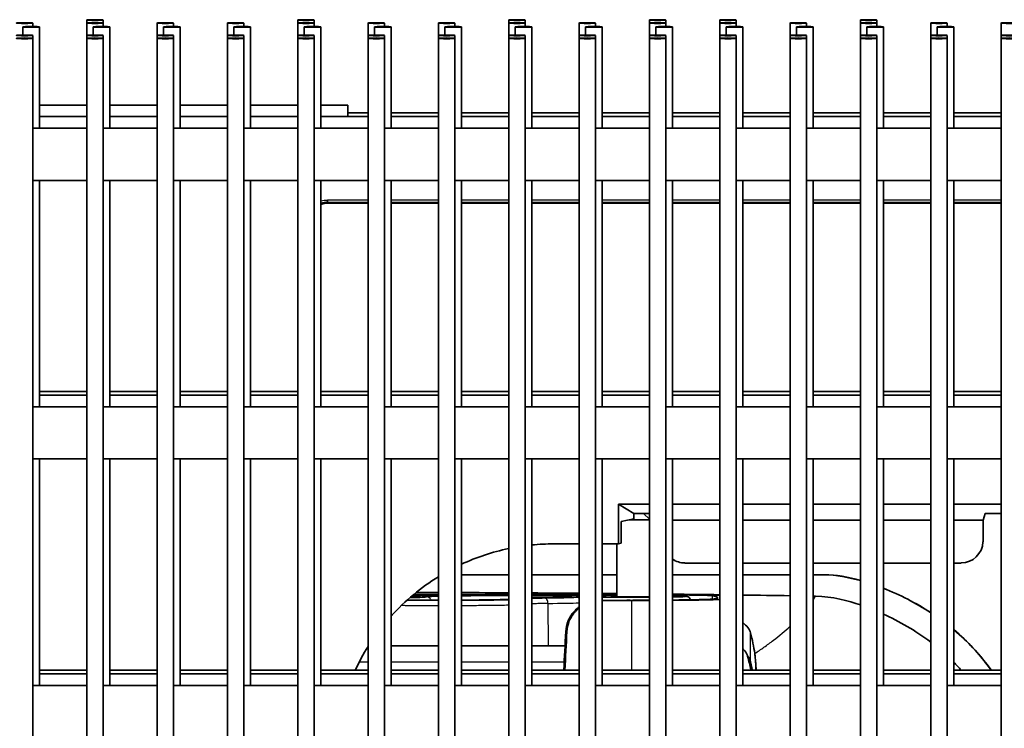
# Model space of a CAD drawing. Header units: millimetres. Extents: x 437 to 2596, y 423 to 1674.
# Tile 92 of 97: x 2418 to 2508, y 1545 to 1610. Entities that reach past the tile are written whole.
import ezdxf

# ---------------------------------------------------------------- set-up
doc = ezdxf.new("R2010")
doc.units = ezdxf.units.MM
doc.header["$LTSCALE"] = 5
doc.layers.add('0_CWD_4', color=7, linetype='Continuous', lineweight=25)
doc.layers.add('0_CWD_Line_035', color=7, linetype='Continuous', lineweight=35)

msp = doc.modelspace()

# ---------------------------------------------------------------- linework, layer by layer
at = {"layer": '0_CWD_4'}
for p, q in [((2450.087, 1593.181), (2446.401, 1593.181)), ((2446.401, 1593.181), (2446.401, 1592.989)), ((2456.487, 1593.181), (2452.187, 1593.181)), ((2462.887, 1593.181), (2458.587, 1593.181)), ((2469.287, 1593.181), (2464.987, 1593.181)), ((2475.687, 1593.181), (2471.387, 1593.181)), ((2482.087, 1593.181), (2477.787, 1593.181)), ((2488.487, 1593.181), (2484.187, 1593.181)), ((2494.887, 1593.181), (2490.587, 1593.181)), ((2501.287, 1593.181), (2496.987, 1593.181)), ((2507.687, 1593.181), (2503.387, 1593.181)), ((2446.401, 1592.989), (2450.087, 1592.989)), ((2446.401, 1592.989), (2446.498, 1592.892)), ((2452.187, 1592.989), (2456.487, 1592.989)), ((2458.587, 1592.989), (2462.887, 1592.989)), ((2464.987, 1592.989), (2469.287, 1592.989)), ((2471.387, 1592.989), (2475.687, 1592.989)), ((2477.787, 1592.989), (2482.087, 1592.989)), ((2484.187, 1592.989), (2488.487, 1592.989)), ((2490.587, 1592.989), (2494.887, 1592.989)), ((2496.987, 1592.989), (2501.287, 1592.989)), ((2503.387, 1592.989), (2507.687, 1592.989)), ((2491.609, 1559.055), (2491.609, 1559.046)), ((2466.455, 1556.435), (2466.474, 1552.565)), ((2474.067, 1556.698), (2474.072, 1550.374)), ((2481.406, 1557.147), (2481.403, 1556.831)), ((2468.179, 1553.849), (2468.086, 1553.873)), ((2484.891, 1551.118), (2484.891, 1553.76)), ((2450.087, 1551.078), (2449.268, 1551.078)), ((2456.487, 1551.078), (2452.187, 1551.078)), ((2462.887, 1551.078), (2458.587, 1551.078)), ((2467.938, 1551.078), (2464.987, 1551.078)), ((2485.364, 1550.374), (2485.364, 1550.988))]:
    msp.add_line(p, q, dxfattribs=at)
for centre, major_axis, ratio, start_param, end_param in [((2456.845, 1556.848), (7.507, 0.001), 0.016916, 4.270184, 4.664707), ((2448.235, 1557.032), (7.141, 0.003), 0.016689, 5.626127, 6.292046), ((2461.986, 1557.047), (-7.504, -0.002), 0.016225, 5.534916, 5.590794), ((2461.986, 1557.047), (-7.504, -0.002), 0.016225, 4.592076, 5.18253), ((2456.845, 1556.848), (7.507, 0.001), 0.016916, 4.946584, 5.647775), ((2461.986, 1557.047), (-7.504, -0.002), 0.016225, 3.795679, 4.301007), ((2468.546, 1556.872), (-5.143, -0.001), 0.016559, 5.304669, 5.476488), ((2461.985, 1557.038), (7.509, 0.002), 0.016978, 5.304457, 5.933066), ((2461.985, 1556.547), (-8.009, -0.002), 0.016978, 2.162891, 2.718342), ((2469.038, 1556.496), (-0.024, 0.499), 0.939264, 5.674022, 6.232015), ((2369.889, 1547.401), (115.509, 0), 0.343499, 0.074989, 0.093807)]:
    msp.add_ellipse(centre, major_axis=major_axis, ratio=ratio, start_param=start_param, end_param=end_param, dxfattribs=at)
for points in [[(2445.787, 1593.091), (2445.979, 1593.146), (2446.183, 1593.175), (2446.401, 1593.181)], [(2446.401, 1592.989), (2446.193, 1592.989), (2445.986, 1592.955), (2445.788, 1592.891)], [(2466.432, 1556.625), (2466.432, 1556.625), (2466.432, 1556.625), (2466.432, 1556.625)], [(2484.616, 1551.668), (2484.75, 1551.488), (2484.843, 1551.304), (2484.891, 1551.118)], [(2484.891, 1551.118), (2484.889, 1551.075), (2484.894, 1551.03), (2484.906, 1550.985)]]:
    msp.add_open_spline(points, degree=3, dxfattribs=at)
for points, knots in [([(2456.487, 1556.736), (2456.373, 1556.736), (2456.259, 1556.736), (2456.145, 1556.736), (2455.717, 1556.737), (2455.293, 1556.738), (2454.882, 1556.74), (2454.471, 1556.742), (2454.072, 1556.745), (2453.693, 1556.749), (2453.679, 1556.749), (2453.665, 1556.749), (2453.65, 1556.749)], [0.4159454, 0.4159454, 0.4159454, 0.4159454, 0.4285714, 0.4285714, 0.4285714, 0.4761905, 0.4761905, 0.4761905, 0.5238095, 0.5238095, 0.5238095, 0.5256005, 0.5256005, 0.5256005, 0.5256005]), ([(2454.041, 1557.091), (2454.045, 1557.091), (2454.153, 1557.088), (2454.343, 1557.081), (2454.564, 1557.07), (2454.78, 1557.055), (2454.89, 1557.037), (2454.766, 1557.014), (2454.456, 1556.996), (2454.128, 1556.983), (2453.966, 1556.978), (2453.908, 1556.977)], [0.3425533, 0.3425533, 0.3425533, 0.3425533, 0.34375, 0.375, 0.40625, 0.4375, 0.5, 0.5625, 0.625, 0.65625, 0.672546, 0.672546, 0.672546, 0.672546]), ([(2456.21, 1557.124), (2456.14, 1557.122), (2456.062, 1557.121), (2455.977, 1557.12), (2455.891, 1557.118), (2455.798, 1557.117), (2455.701, 1557.117), (2455.652, 1557.116), (2455.602, 1557.116), (2455.551, 1557.115), (2455.5, 1557.115), (2455.448, 1557.115), (2455.395, 1557.115), (2455.343, 1557.114), (2455.289, 1557.114), (2455.235, 1557.114), (2455.181, 1557.114), (2455.127, 1557.114), (2455.073, 1557.114), (2455.019, 1557.114), (2454.965, 1557.114), (2454.912, 1557.114), (2454.858, 1557.114), (2454.804, 1557.114), (2454.751, 1557.114), (2454.646, 1557.115), (2454.542, 1557.115), (2454.444, 1557.116), (2454.345, 1557.117), (2454.252, 1557.118), (2454.165, 1557.119), (2454.134, 1557.119), (2454.104, 1557.12), (2454.075, 1557.12)], [0, 0, 0, 0, 0.125, 0.125, 0.125, 0.25, 0.25, 0.25, 0.3125, 0.3125, 0.3125, 0.375, 0.375, 0.375, 0.4375, 0.4375, 0.4375, 0.5, 0.5, 0.5, 0.5625, 0.5625, 0.5625, 0.625, 0.625, 0.625, 0.75, 0.75, 0.75, 0.875, 0.875, 0.875, 0.9196294, 0.9196294, 0.9196294, 0.9196294]), ([(2455.376, 1557.037), (2455.375, 1557.039), (2455.377, 1557.041), (2455.381, 1557.043), (2455.394, 1557.049), (2455.431, 1557.054), (2455.492, 1557.06), (2455.517, 1557.062), (2455.547, 1557.064), (2455.58, 1557.067), (2455.65, 1557.072), (2455.738, 1557.076), (2455.843, 1557.081), (2455.849, 1557.081), (2455.855, 1557.081), (2455.861, 1557.082), (2455.943, 1557.085), (2456.035, 1557.089), (2456.136, 1557.092), (2456.16, 1557.093), (2456.185, 1557.094), (2456.211, 1557.094), (2456.291, 1557.097), (2456.376, 1557.099), (2456.467, 1557.102), (2456.473, 1557.102), (2456.48, 1557.102), (2456.487, 1557.102)], [0, 0, 0, 0, 0.0119048, 0.0119048, 0.0119048, 0.047619, 0.047619, 0.047619, 0.0624792, 0.0624792, 0.0624792, 0.093538, 0.093538, 0.093538, 0.0952381, 0.0952381, 0.0952381, 0.1190476, 0.1190476, 0.1190476, 0.1247808, 0.1247808, 0.1247808, 0.1428571, 0.1428571, 0.1428571, 0.1442006, 0.1442006, 0.1442006, 0.1442006]), ([(2455.818, 1556.771), (2455.794, 1556.815), (2455.723, 1556.913), (2455.561, 1557.016), (2455.435, 1557.037), (2455.377, 1557.037)], [0.3143065, 0.3143065, 0.3143065, 0.3143065, 0.4999742, 0.7499871, 0.9984686, 0.9984686, 0.9984686, 0.9984686]), ([(2458.587, 1557.138), (2458.671, 1557.139), (2458.756, 1557.139), (2458.842, 1557.14), (2458.994, 1557.142), (2459.149, 1557.143), (2459.307, 1557.144), (2459.347, 1557.145), (2459.388, 1557.145), (2459.43, 1557.145), (2459.63, 1557.147), (2459.834, 1557.148), (2460.042, 1557.149), (2460.062, 1557.149), (2460.083, 1557.15), (2460.104, 1557.15), (2460.291, 1557.151), (2460.481, 1557.152), (2460.672, 1557.152), (2460.76, 1557.153), (2460.847, 1557.153), (2460.935, 1557.153), (2461.217, 1557.154), (2461.501, 1557.155), (2461.786, 1557.155), (2461.845, 1557.155), (2461.904, 1557.155), (2461.963, 1557.155), (2462.18, 1557.155), (2462.396, 1557.155), (2462.612, 1557.154), (2462.619, 1557.154), (2462.627, 1557.154), (2462.634, 1557.154), (2462.719, 1557.154), (2462.803, 1557.154), (2462.887, 1557.154)], [0.2512154, 0.2512154, 0.2512154, 0.2512154, 0.2619048, 0.2619048, 0.2619048, 0.2808168, 0.2808168, 0.2808168, 0.2857143, 0.2857143, 0.2857143, 0.3095238, 0.3095238, 0.3095238, 0.3118867, 0.3118867, 0.3118867, 0.3333333, 0.3333333, 0.3333333, 0.3431192, 0.3431192, 0.3431192, 0.3744404, 0.3744404, 0.3744404, 0.3809524, 0.3809524, 0.3809524, 0.4047619, 0.4047619, 0.4047619, 0.4055785, 0.4055785, 0.4055785, 0.4149054, 0.4149054, 0.4149054, 0.4149054]), ([(2462.887, 1556.806), (2462.814, 1556.803), (2462.735, 1556.8), (2462.649, 1556.797), (2462.443, 1556.791), (2462.2, 1556.784), (2461.923, 1556.779), (2461.646, 1556.773), (2461.334, 1556.767), (2460.996, 1556.762), (2460.658, 1556.757), (2460.292, 1556.753), (2459.908, 1556.75), (2459.524, 1556.746), (2459.121, 1556.743), (2458.706, 1556.741), (2458.666, 1556.741), (2458.627, 1556.74), (2458.587, 1556.74)], [0.1231314, 0.1231314, 0.1231314, 0.1231314, 0.1428571, 0.1428571, 0.1428571, 0.1904762, 0.1904762, 0.1904762, 0.2380952, 0.2380952, 0.2380952, 0.2857143, 0.2857143, 0.2857143, 0.3333333, 0.3333333, 0.3333333, 0.3378766, 0.3378766, 0.3378766, 0.3378766]), ([(2464.987, 1557.143), (2465.015, 1557.143), (2465.043, 1557.143), (2465.07, 1557.142), (2465.074, 1557.142), (2465.078, 1557.142), (2465.083, 1557.142), (2465.273, 1557.141), (2465.459, 1557.139), (2465.638, 1557.137), (2465.693, 1557.136), (2465.747, 1557.135), (2465.8, 1557.135), (2465.835, 1557.134), (2465.869, 1557.134), (2465.903, 1557.134), (2466.033, 1557.132), (2466.16, 1557.13), (2466.282, 1557.128), (2466.343, 1557.128), (2466.402, 1557.127), (2466.461, 1557.126), (2466.521, 1557.125), (2466.58, 1557.124), (2466.638, 1557.123), (2466.783, 1557.12), (2466.921, 1557.118), (2467.051, 1557.115), (2467.197, 1557.112), (2467.333, 1557.109), (2467.46, 1557.106), (2467.492, 1557.105), (2467.524, 1557.104), (2467.556, 1557.103), (2467.709, 1557.099), (2467.846, 1557.095), (2467.967, 1557.09), (2468.004, 1557.089), (2468.04, 1557.088), (2468.074, 1557.086), (2468.151, 1557.083), (2468.22, 1557.08), (2468.281, 1557.077), (2468.286, 1557.076), (2468.291, 1557.076), (2468.296, 1557.076), (2468.361, 1557.072), (2468.415, 1557.069), (2468.459, 1557.065), (2468.469, 1557.064), (2468.479, 1557.063), (2468.488, 1557.062), (2468.54, 1557.058), (2468.573, 1557.053), (2468.588, 1557.048), (2468.593, 1557.046), (2468.596, 1557.044), (2468.597, 1557.043), (2468.599, 1557.039), (2468.593, 1557.036), (2468.578, 1557.033), (2468.576, 1557.032), (2468.574, 1557.032), (2468.571, 1557.031), (2468.561, 1557.029), (2468.549, 1557.027), (2468.534, 1557.026), (2468.519, 1557.024), (2468.502, 1557.022), (2468.482, 1557.02), (2468.475, 1557.019), (2468.467, 1557.019), (2468.459, 1557.018), (2468.423, 1557.015), (2468.38, 1557.012), (2468.329, 1557.009), (2468.299, 1557.007), (2468.267, 1557.005), (2468.232, 1557.004), (2468.196, 1557.002), (2468.157, 1557), (2468.116, 1556.998), (2468.051, 1556.995), (2467.979, 1556.992), (2467.901, 1556.99), (2467.784, 1556.986), (2467.653, 1556.982), (2467.508, 1556.978), (2467.496, 1556.977), (2467.485, 1556.977), (2467.473, 1556.977), (2467.314, 1556.973), (2467.139, 1556.969), (2466.951, 1556.965), (2466.864, 1556.963), (2466.774, 1556.961), (2466.682, 1556.96), (2466.375, 1556.954), (2466.041, 1556.949), (2465.675, 1556.945)], [0.4960371, 0.4960371, 0.4960371, 0.4960371, 0.4994863, 0.4994863, 0.4994863, 0.5, 0.5, 0.5, 0.5238095, 0.5238095, 0.5238095, 0.5310244, 0.5310244, 0.5310244, 0.5357143, 0.5357143, 0.5357143, 0.5535714, 0.5535714, 0.5535714, 0.5623685, 0.5623685, 0.5623685, 0.5714286, 0.5714286, 0.5714286, 0.5939439, 0.5939439, 0.5939439, 0.6190476, 0.6190476, 0.6190476, 0.6254985, 0.6254985, 0.6254985, 0.6569311, 0.6569311, 0.6569311, 0.6666667, 0.6666667, 0.6666667, 0.6885651, 0.6885651, 0.6885651, 0.6904762, 0.6904762, 0.6904762, 0.7142857, 0.7142857, 0.7142857, 0.7199026, 0.7199026, 0.7199026, 0.751241, 0.751241, 0.751241, 0.7619048, 0.7619048, 0.7619048, 0.782582, 0.782582, 0.782582, 0.7857143, 0.7857143, 0.7857143, 0.797619, 0.797619, 0.797619, 0.8095238, 0.8095238, 0.8095238, 0.8136854, 0.8136854, 0.8136854, 0.8333333, 0.8333333, 0.8333333, 0.8450624, 0.8450624, 0.8450624, 0.8571429, 0.8571429, 0.8571429, 0.8761316, 0.8761316, 0.8761316, 0.9047619, 0.9047619, 0.9047619, 0.9069957, 0.9069957, 0.9069957, 0.9380207, 0.9380207, 0.9380207, 0.952381, 0.952381, 0.952381, 1, 1, 1, 1]), ([(2464.987, 1556.913), (2464.987, 1556.913), (2464.988, 1556.913), (2464.988, 1556.913), (2465.092, 1556.915), (2465.207, 1556.918), (2465.33, 1556.921), (2465.576, 1556.926), (2465.858, 1556.93), (2466.176, 1556.934)], [0.624453, 0.624453, 0.624453, 0.624453, 0.625, 0.625, 0.625, 0.75, 0.75, 0.75, 1, 1, 1, 1]), ([(2466.455, 1556.436), (2466.174, 1556.432), (2465.926, 1556.428), (2465.709, 1556.423), (2465.6, 1556.42), (2465.499, 1556.418), (2465.407, 1556.415), (2465.316, 1556.412), (2465.234, 1556.409), (2465.162, 1556.406), (2465.094, 1556.403), (2465.036, 1556.4), (2464.987, 1556.397)], [0.0000008, 0.0000008, 0.0000008, 0.0000008, 0.25, 0.25, 0.25, 0.375, 0.375, 0.375, 0.5, 0.5, 0.5, 0.6177929, 0.6177929, 0.6177929, 0.6177929]), ([(2466.455, 1556.436), (2466.454, 1556.495), (2466.447, 1556.557), (2466.433, 1556.618), (2466.419, 1556.678), (2466.398, 1556.736), (2466.371, 1556.785), (2466.344, 1556.833), (2466.311, 1556.87), (2466.277, 1556.895), (2466.243, 1556.92), (2466.208, 1556.931), (2466.176, 1556.932)], [0, 0, 0, 0, 0.2500009, 0.2500009, 0.2500009, 0.5000042, 0.5000042, 0.5000042, 0.7500076, 0.7500076, 0.7500076, 1, 1, 1, 1]), ([(2469.287, 1557.113), (2469.176, 1557.113), (2469.064, 1557.113), (2468.953, 1557.113), (2468.822, 1557.113), (2468.693, 1557.114), (2468.569, 1557.115), (2468.446, 1557.116), (2468.329, 1557.117), (2468.224, 1557.118), (2468.119, 1557.12), (2468.026, 1557.121), (2467.942, 1557.123)], [0.451411, 0.451411, 0.451411, 0.451411, 0.5714286, 0.5714286, 0.5714286, 0.7142857, 0.7142857, 0.7142857, 0.8571429, 0.8571429, 0.8571429, 1, 1, 1, 1]), ([(2469.038, 1556.999), (2469.086, 1557.001), (2469.148, 1557.003), (2469.225, 1557.005), (2469.245, 1557.005), (2469.265, 1557.006), (2469.287, 1557.006)], [0.0000005, 0.0000005, 0.0000005, 0.0000005, 0.1428571, 0.1428571, 0.1428571, 0.1791962, 0.1791962, 0.1791962, 0.1791962]), ([(2472.737, 1557.156), (2472.439, 1557.154), (2472.15, 1557.152), (2471.875, 1557.149), (2471.706, 1557.147), (2471.543, 1557.146), (2471.387, 1557.143)], [0.86777069, 0.86777069, 0.86777069, 0.86777069, 0.90909091, 0.90909091, 0.90909091, 0.9345084, 0.9345084, 0.9345084, 0.9345084]), ([(2471.387, 1557.011), (2471.648, 1557.007), (2471.924, 1557.004), (2472.216, 1557.002), (2472.524, 1557), (2472.85, 1556.998), (2473.185, 1556.997), (2473.52, 1556.995), (2473.863, 1556.995), (2474.205, 1556.995), (2474.547, 1556.995), (2474.888, 1556.995), (2475.223, 1556.997), (2475.379, 1556.997), (2475.534, 1556.998), (2475.687, 1556.999)], [0.0021677, 0.0021677, 0.0021677, 0.0021677, 0.0454545, 0.0454545, 0.0454545, 0.0909091, 0.0909091, 0.0909091, 0.1363636, 0.1363636, 0.1363636, 0.1818182, 0.1818182, 0.1818182, 0.202978, 0.202978, 0.202978, 0.202978]), ([(2474.7, 1557.042), (2474.436, 1557.041), (2474.099, 1557.041), (2473.704, 1557.042), (2473.513, 1557.043), (2473.33, 1557.044), (2473.153, 1557.046), (2472.987, 1557.048), (2472.835, 1557.05), (2472.696, 1557.052), (2472.528, 1557.056), (2472.362, 1557.061), (2472.253, 1557.067), (2472.206, 1557.071), (2472.184, 1557.076), (2472.206, 1557.082), (2472.294, 1557.087), (2472.4, 1557.092), (2472.528, 1557.096), (2472.649, 1557.099), (2472.737, 1557.1)], [0, 0, 0, 0, 0.125, 0.15625, 0.1875, 0.21875, 0.25, 0.28125, 0.3125, 0.34375, 0.375, 0.4375, 0.5, 0.53125, 0.5625, 0.625, 0.6875, 0.71875, 0.75, 0.8104901, 0.8104901, 0.8104901, 0.8104901]), ([(2475.687, 1557.053), (2475.673, 1557.053), (2475.53, 1557.05), (2475.215, 1557.047), (2474.88, 1557.043), (2474.7, 1557.042)], [0.8245105, 0.8245105, 0.8245105, 0.8245105, 0.8333333, 0.9166667, 1, 1, 1, 1]), ([(2477.787, 1557.024), (2477.805, 1557.024), (2477.823, 1557.024), (2477.841, 1557.025), (2478.065, 1557.029), (2478.26, 1557.034), (2478.423, 1557.04), (2478.586, 1557.045), (2478.716, 1557.05), (2478.811, 1557.056), (2478.905, 1557.062), (2478.963, 1557.068), (2478.984, 1557.074), (2479.006, 1557.08), (2478.989, 1557.086), (2478.937, 1557.092), (2478.884, 1557.098), (2478.795, 1557.104), (2478.672, 1557.109), (2478.549, 1557.115), (2478.392, 1557.12), (2478.206, 1557.125), (2478.079, 1557.128), (2477.939, 1557.131), (2477.787, 1557.134)], [0.31456, 0.31456, 0.31456, 0.31456, 0.3181818, 0.3181818, 0.3181818, 0.3636364, 0.3636364, 0.3636364, 0.4090909, 0.4090909, 0.4090909, 0.4545455, 0.4545455, 0.4545455, 0.5, 0.5, 0.5, 0.5454545, 0.5454545, 0.5454545, 0.5909091, 0.5909091, 0.5909091, 0.6216557, 0.6216557, 0.6216557, 0.6216557]), ([(2490.587, 1556.751), (2490.663, 1556.862), (2490.735, 1556.972), (2490.804, 1557.083), (2490.809, 1557.091), (2490.814, 1557.099), (2490.819, 1557.107)], [0.9348074, 0.9348074, 0.9348074, 0.9348074, 0.99561399, 0.99561399, 0.99561399, 0.99999844, 0.99999844, 0.99999844, 0.99999844]), ([(2456.487, 1556.223), (2456.463, 1556.223), (2455.933, 1556.223), (2454.904, 1556.225), (2453.811, 1556.232), (2453.229, 1556.236), (2453.102, 1556.237)], [0.4973671, 0.4973671, 0.4973671, 0.4973671, 0.5, 0.5555556, 0.6111111, 0.6267462, 0.6267462, 0.6267462, 0.6267462]), ([(2462.887, 1556.269), (2462.636, 1556.264), (2461.997, 1556.253), (2460.841, 1556.24), (2459.638, 1556.231), (2458.868, 1556.227), (2458.587, 1556.226)], [0.2361887, 0.2361887, 0.2361887, 0.2361887, 0.2777778, 0.3333333, 0.3888889, 0.4203361, 0.4203361, 0.4203361, 0.4203361]), ([(2485.277, 1551.876), (2485.565, 1552.065), (2485.845, 1552.255), (2486.117, 1552.446), (2486.415, 1552.656), (2486.702, 1552.868), (2486.979, 1553.082), (2487.523, 1553.501), (2488.026, 1553.927), (2488.487, 1554.358)], [0, 0, 0, 0, 0.1145632, 0.1145632, 0.1145632, 0.2404276, 0.2404276, 0.2404276, 0.4874404, 0.4874404, 0.4874404, 0.4874404])]:
    msp.add_open_spline(points, degree=3, knots=knots, dxfattribs=at)
at = {"layer": '0_CWD_Line_035'}
for p, q in [((2419.587, 1608.982), (2419.587, 1609.299)), ((2424.487, 1609.299), (2424.487, 1609.572)), ((2424.487, 1608.176), (2424.487, 1609.299)), ((2425.987, 1609.299), (2425.987, 1609.572)), ((2425.987, 1608.982), (2425.987, 1609.299)), ((2430.887, 1608.176), (2430.887, 1609.299)), ((2432.387, 1608.982), (2432.387, 1609.299)), ((2437.287, 1608.176), (2437.287, 1609.299)), ((2438.787, 1608.982), (2438.787, 1609.299)), ((2443.687, 1609.299), (2443.687, 1609.572)), ((2443.687, 1608.176), (2443.687, 1609.299)), ((2445.187, 1609.299), (2445.187, 1609.572)), ((2445.187, 1608.982), (2445.187, 1609.299)), ((2450.087, 1608.176), (2450.087, 1609.299)), ((2451.587, 1608.982), (2451.587, 1609.299)), ((2456.487, 1608.176), (2456.487, 1609.299)), ((2457.987, 1608.982), (2457.987, 1609.299)), ((2462.887, 1609.299), (2462.887, 1609.572)), ((2462.887, 1608.176), (2462.887, 1609.299)), ((2464.387, 1609.299), (2464.387, 1609.572)), ((2464.387, 1608.982), (2464.387, 1609.299)), ((2469.287, 1608.176), (2469.287, 1609.299)), ((2470.787, 1608.982), (2470.787, 1609.299)), ((2475.687, 1609.299), (2475.687, 1609.572)), ((2475.687, 1608.176), (2475.687, 1609.299)), ((2477.187, 1609.299), (2477.187, 1609.572)), ((2477.187, 1608.982), (2477.187, 1609.299)), ((2482.087, 1609.299), (2482.087, 1609.572)), ((2482.087, 1608.176), (2482.087, 1609.299)), ((2483.587, 1609.299), (2483.587, 1609.572)), ((2483.587, 1608.982), (2483.587, 1609.299)), ((2488.487, 1608.176), (2488.487, 1609.299)), ((2489.987, 1608.982), (2489.987, 1609.299)), ((2494.887, 1609.299), (2494.887, 1609.572)), ((2494.887, 1608.176), (2494.887, 1609.299)), ((2496.387, 1609.299), (2496.387, 1609.572)), ((2496.387, 1608.982), (2496.387, 1609.299)), ((2501.287, 1608.176), (2501.287, 1609.299)), ((2502.787, 1608.982), (2502.787, 1609.299)), ((2507.687, 1608.176), (2507.687, 1609.299)), ((2418.687, 1608.208), (2418.687, 1608.95)), ((2420.187, 1599.73), (2420.187, 1608.95)), ((2425.087, 1608.208), (2425.087, 1608.95)), ((2426.587, 1599.73), (2426.587, 1608.95)), ((2431.487, 1608.208), (2431.487, 1608.95)), ((2432.987, 1599.73), (2432.987, 1608.95)), ((2437.887, 1608.208), (2437.887, 1608.95)), ((2439.387, 1599.73), (2439.387, 1608.95)), ((2444.287, 1608.208), (2444.287, 1608.95)), ((2445.787, 1599.73), (2445.787, 1608.95)), ((2450.687, 1608.208), (2450.687, 1608.95)), ((2452.187, 1599.73), (2452.187, 1608.95)), ((2457.087, 1608.208), (2457.087, 1608.95)), ((2458.587, 1599.73), (2458.587, 1608.95)), ((2463.487, 1608.208), (2463.487, 1608.95)), ((2464.987, 1599.73), (2464.987, 1608.95)), ((2469.887, 1608.208), (2469.887, 1608.95)), ((2471.387, 1599.73), (2471.387, 1608.95)), ((2476.287, 1608.208), (2476.287, 1608.95)), ((2477.787, 1599.73), (2477.787, 1608.95)), ((2482.687, 1608.208), (2482.687, 1608.95)), ((2484.187, 1599.73), (2484.187, 1608.95)), ((2489.087, 1608.208), (2489.087, 1608.95)), ((2490.587, 1599.73), (2490.587, 1608.95)), ((2495.487, 1608.208), (2495.487, 1608.95)), ((2496.987, 1599.73), (2496.987, 1608.95)), ((2501.887, 1608.208), (2501.887, 1608.95)), ((2503.387, 1599.73), (2503.387, 1608.95)), ((2419.587, 1607.903), (2419.587, 1608.176)), ((2419.587, 1358.141), (2419.587, 1607.903)), ((2424.487, 1607.903), (2424.487, 1608.176)), ((2424.487, 1358.141), (2424.487, 1607.903)), ((2425.987, 1607.903), (2425.987, 1608.176)), ((2425.987, 1358.141), (2425.987, 1607.903)), ((2430.887, 1607.903), (2430.887, 1608.176)), ((2430.887, 1358.141), (2430.887, 1607.903)), ((2432.387, 1607.903), (2432.387, 1608.176)), ((2432.387, 1358.141), (2432.387, 1607.903)), ((2437.287, 1607.903), (2437.287, 1608.176)), ((2437.287, 1358.141), (2437.287, 1607.903)), ((2438.787, 1607.903), (2438.787, 1608.176)), ((2438.787, 1358.141), (2438.787, 1607.903)), ((2443.687, 1607.903), (2443.687, 1608.176)), ((2443.687, 1358.141), (2443.687, 1607.903)), ((2445.187, 1607.903), (2445.187, 1608.176)), ((2445.187, 1358.141), (2445.187, 1607.903)), ((2450.087, 1607.903), (2450.087, 1608.176)), ((2450.087, 1358.141), (2450.087, 1607.903)), ((2451.587, 1607.903), (2451.587, 1608.176)), ((2451.587, 1358.141), (2451.587, 1607.903)), ((2456.487, 1607.903), (2456.487, 1608.176)), ((2456.487, 1358.141), (2456.487, 1607.903)), ((2457.987, 1607.903), (2457.987, 1608.176)), ((2457.987, 1358.141), (2457.987, 1607.903)), ((2462.887, 1607.903), (2462.887, 1608.176)), ((2462.887, 1358.141), (2462.887, 1607.903)), ((2464.387, 1607.903), (2464.387, 1608.176)), ((2464.387, 1358.141), (2464.387, 1607.903)), ((2469.287, 1607.903), (2469.287, 1608.176)), ((2469.287, 1358.141), (2469.287, 1607.903)), ((2470.787, 1607.903), (2470.787, 1608.176)), ((2470.787, 1358.141), (2470.787, 1607.903)), ((2475.687, 1607.903), (2475.687, 1608.176)), ((2475.687, 1358.141), (2475.687, 1607.903)), ((2477.187, 1607.903), (2477.187, 1608.176)), ((2477.187, 1358.141), (2477.187, 1607.903)), ((2482.087, 1607.903), (2482.087, 1608.176)), ((2482.087, 1358.141), (2482.087, 1607.903)), ((2483.587, 1607.903), (2483.587, 1608.176)), ((2483.587, 1358.141), (2483.587, 1607.903)), ((2488.487, 1607.903), (2488.487, 1608.176)), ((2488.487, 1358.141), (2488.487, 1607.903)), ((2489.987, 1607.903), (2489.987, 1608.176)), ((2489.987, 1358.141), (2489.987, 1607.903)), ((2494.887, 1607.903), (2494.887, 1608.176)), ((2494.887, 1358.141), (2494.887, 1607.903)), ((2496.387, 1607.903), (2496.387, 1608.176)), ((2496.387, 1358.141), (2496.387, 1607.903)), ((2501.287, 1607.903), (2501.287, 1608.176)), ((2501.287, 1358.141), (2501.287, 1607.903)), ((2502.787, 1607.903), (2502.787, 1608.176)), ((2502.787, 1358.141), (2502.787, 1607.903)), ((2507.687, 1607.903), (2507.687, 1608.176)), ((2507.687, 1358.141), (2507.687, 1607.903)), ((2420.187, 1601.817), (2424.487, 1601.817)), ((2426.587, 1601.817), (2430.887, 1601.817)), ((2432.987, 1601.817), (2437.287, 1601.817)), ((2439.387, 1601.817), (2443.687, 1601.817)), ((2445.787, 1601.817), (2448.237, 1601.817)), ((2448.237, 1600.776), (2448.237, 1601.817)), ((2424.487, 1600.776), (2420.187, 1600.776)), ((2430.887, 1600.776), (2426.587, 1600.776)), ((2437.287, 1600.776), (2432.987, 1600.776)), ((2443.687, 1600.776), (2439.387, 1600.776)), ((2450.087, 1600.776), (2445.787, 1600.776)), ((2450.087, 1601.125), (2448.237, 1601.125)), ((2456.487, 1601.125), (2452.187, 1601.125)), ((2456.487, 1600.776), (2452.187, 1600.776)), ((2462.887, 1601.125), (2458.587, 1601.125)), ((2462.887, 1600.776), (2458.587, 1600.776)), ((2469.287, 1601.125), (2464.987, 1601.125)), ((2469.287, 1600.776), (2464.987, 1600.776)), ((2475.687, 1601.125), (2471.387, 1601.125)), ((2475.687, 1600.776), (2471.387, 1600.776)), ((2482.087, 1601.125), (2477.787, 1601.125)), ((2482.087, 1600.776), (2477.787, 1600.776)), ((2488.487, 1601.125), (2484.187, 1601.125)), ((2488.487, 1600.776), (2484.187, 1600.776)), ((2494.887, 1601.125), (2490.587, 1601.125)), ((2494.887, 1600.776), (2490.587, 1600.776)), ((2501.287, 1601.125), (2496.987, 1601.125)), ((2501.287, 1600.776), (2496.987, 1600.776)), ((2507.687, 1601.125), (2503.387, 1601.125)), ((2507.687, 1600.776), (2503.387, 1600.776)), ((2419.587, 1599.73), (2424.487, 1599.73)), ((2425.987, 1599.73), (2430.887, 1599.73)), ((2432.387, 1599.73), (2437.287, 1599.73)), ((2438.787, 1599.73), (2443.687, 1599.73)), ((2445.187, 1599.73), (2450.087, 1599.73)), ((2451.587, 1599.73), (2456.487, 1599.73)), ((2457.987, 1599.73), (2462.887, 1599.73)), ((2464.387, 1599.73), (2469.287, 1599.73)), ((2470.787, 1599.73), (2475.687, 1599.73)), ((2477.187, 1599.73), (2482.087, 1599.73)), ((2483.587, 1599.73), (2488.487, 1599.73)), ((2489.987, 1599.73), (2494.887, 1599.73)), ((2496.387, 1599.73), (2501.287, 1599.73)), ((2502.787, 1599.73), (2507.687, 1599.73)), ((2419.587, 1594.97), (2424.487, 1594.97)), ((2420.187, 1574.354), (2420.187, 1594.97)), ((2425.987, 1594.97), (2430.887, 1594.97)), ((2426.587, 1574.354), (2426.587, 1594.97)), ((2432.387, 1594.97), (2437.287, 1594.97)), ((2432.987, 1574.354), (2432.987, 1594.97)), ((2438.787, 1594.97), (2443.687, 1594.97)), ((2439.387, 1574.354), (2439.387, 1594.97)), ((2445.187, 1594.97), (2450.087, 1594.97)), ((2445.787, 1574.354), (2445.787, 1594.97)), ((2451.587, 1594.97), (2456.487, 1594.97)), ((2452.187, 1574.354), (2452.187, 1594.97)), ((2457.987, 1594.97), (2462.887, 1594.97)), ((2458.587, 1574.354), (2458.587, 1594.97)), ((2464.387, 1594.97), (2469.287, 1594.97)), ((2464.987, 1574.354), (2464.987, 1594.97)), ((2470.787, 1594.97), (2475.687, 1594.97)), ((2471.387, 1574.354), (2471.387, 1594.97)), ((2477.187, 1594.97), (2482.087, 1594.97)), ((2477.787, 1574.354), (2477.787, 1594.97)), ((2483.587, 1594.97), (2488.487, 1594.97)), ((2484.187, 1574.354), (2484.187, 1594.97)), ((2489.987, 1594.97), (2494.887, 1594.97)), ((2490.587, 1574.354), (2490.587, 1594.97)), ((2496.387, 1594.97), (2501.287, 1594.97)), ((2496.987, 1574.354), (2496.987, 1594.97)), ((2502.787, 1594.97), (2507.687, 1594.97)), ((2503.387, 1574.354), (2503.387, 1594.97)), ((2446.498, 1592.892), (2450.087, 1592.892)), ((2452.187, 1592.892), (2456.487, 1592.892)), ((2458.587, 1592.892), (2462.887, 1592.892)), ((2464.987, 1592.892), (2469.287, 1592.892)), ((2471.387, 1592.892), (2475.687, 1592.892)), ((2477.787, 1592.892), (2482.087, 1592.892)), ((2484.187, 1592.892), (2488.487, 1592.892)), ((2490.587, 1592.892), (2494.887, 1592.892)), ((2496.987, 1592.892), (2501.287, 1592.892)), ((2503.387, 1592.892), (2507.687, 1592.892)), ((2424.487, 1575.75), (2420.187, 1575.75)), ((2424.487, 1575.401), (2420.187, 1575.401)), ((2430.887, 1575.75), (2426.587, 1575.75)), ((2430.887, 1575.401), (2426.587, 1575.401)), ((2437.287, 1575.75), (2432.987, 1575.75)), ((2437.287, 1575.401), (2432.987, 1575.401)), ((2443.687, 1575.75), (2439.387, 1575.75)), ((2443.687, 1575.401), (2439.387, 1575.401)), ((2450.087, 1575.75), (2445.787, 1575.75)), ((2450.087, 1575.401), (2445.787, 1575.401)), ((2456.487, 1575.75), (2452.187, 1575.75)), ((2456.487, 1575.401), (2452.187, 1575.401)), ((2462.887, 1575.75), (2458.587, 1575.75)), ((2462.887, 1575.401), (2458.587, 1575.401)), ((2469.287, 1575.75), (2464.987, 1575.75)), ((2469.287, 1575.401), (2464.987, 1575.401)), ((2475.687, 1575.75), (2471.387, 1575.75)), ((2475.687, 1575.401), (2471.387, 1575.401)), ((2482.087, 1575.75), (2477.787, 1575.75)), ((2482.087, 1575.401), (2477.787, 1575.401)), ((2488.487, 1575.75), (2484.187, 1575.75)), ((2488.487, 1575.401), (2484.187, 1575.401)), ((2494.887, 1575.75), (2490.587, 1575.75)), ((2494.887, 1575.401), (2490.587, 1575.401)), ((2501.287, 1575.75), (2496.987, 1575.75)), ((2501.287, 1575.401), (2496.987, 1575.401)), ((2507.687, 1575.75), (2503.387, 1575.75)), ((2507.687, 1575.401), (2503.387, 1575.401)), ((2419.587, 1574.354), (2424.487, 1574.354)), ((2425.987, 1574.354), (2430.887, 1574.354)), ((2432.387, 1574.354), (2437.287, 1574.354)), ((2438.787, 1574.354), (2443.687, 1574.354)), ((2445.187, 1574.354), (2450.087, 1574.354)), ((2451.587, 1574.354), (2456.487, 1574.354)), ((2457.987, 1574.354), (2462.887, 1574.354)), ((2464.387, 1574.354), (2469.287, 1574.354)), ((2470.787, 1574.354), (2475.687, 1574.354)), ((2477.187, 1574.354), (2482.087, 1574.354)), ((2483.587, 1574.354), (2488.487, 1574.354)), ((2489.987, 1574.354), (2494.887, 1574.354)), ((2496.387, 1574.354), (2501.287, 1574.354)), ((2502.787, 1574.354), (2507.687, 1574.354)), ((2419.587, 1569.594), (2424.487, 1569.594)), ((2420.187, 1548.978), (2420.187, 1569.594)), ((2425.987, 1569.594), (2430.887, 1569.594)), ((2426.587, 1548.978), (2426.587, 1569.594)), ((2432.387, 1569.594), (2437.287, 1569.594)), ((2432.987, 1548.978), (2432.987, 1569.594)), ((2438.787, 1569.594), (2443.687, 1569.594)), ((2439.387, 1548.978), (2439.387, 1569.594)), ((2445.187, 1569.594), (2450.087, 1569.594)), ((2445.787, 1548.978), (2445.787, 1569.594)), ((2451.587, 1569.594), (2456.487, 1569.594)), ((2452.187, 1548.978), (2452.187, 1569.594)), ((2457.987, 1569.594), (2462.887, 1569.594)), ((2458.587, 1548.978), (2458.587, 1569.594)), ((2464.387, 1569.594), (2469.287, 1569.594)), ((2464.987, 1548.978), (2464.987, 1569.594)), ((2470.787, 1569.594), (2475.687, 1569.594)), ((2471.387, 1548.978), (2471.387, 1569.594)), ((2477.187, 1569.594), (2482.087, 1569.594)), ((2477.787, 1548.978), (2477.787, 1569.594)), ((2483.587, 1569.594), (2488.487, 1569.594)), ((2484.187, 1548.978), (2484.187, 1569.594)), ((2489.987, 1569.594), (2494.887, 1569.594)), ((2490.587, 1548.978), (2490.587, 1569.594)), ((2496.387, 1569.594), (2501.287, 1569.594)), ((2496.987, 1548.978), (2496.987, 1569.594)), ((2502.787, 1569.594), (2507.687, 1569.594)), ((2503.387, 1548.978), (2503.387, 1569.594)), ((2472.866, 1561.863), (2472.866, 1565.481)), ((2472.866, 1565.481), (2475.687, 1565.481)), ((2474.266, 1564.643), (2472.866, 1565.481)), ((2477.787, 1565.481), (2482.087, 1565.481)), ((2484.187, 1565.481), (2488.487, 1565.481)), ((2490.587, 1565.481), (2494.887, 1565.481)), ((2496.987, 1565.481), (2501.287, 1565.481)), ((2503.387, 1565.481), (2507.687, 1565.481)), ((2474.266, 1564.643), (2474.266, 1564.142)), ((2474.266, 1564.643), (2475.687, 1564.643)), ((2475.159, 1564.643), (2475.687, 1564.115)), ((2506.049, 1564.009), (2506.26, 1564.643)), ((2506.26, 1564.643), (2507.687, 1564.643)), ((2473.129, 1563.915), (2474.266, 1564.142)), ((2473.129, 1561.915), (2473.129, 1563.915)), ((2475.687, 1564.065), (2473.881, 1564.065)), ((2477.787, 1564.009), (2482.087, 1564.009)), ((2484.187, 1564.009), (2488.487, 1564.009)), ((2490.587, 1564.009), (2494.887, 1564.009)), ((2496.987, 1564.009), (2501.287, 1564.009)), ((2503.387, 1564.009), (2506.049, 1564.009)), ((2506.049, 1562.057), (2506.049, 1564.009)), ((2466.987, 1561.863), (2469.287, 1561.863)), ((2471.387, 1561.863), (2472.866, 1561.863)), ((2472.737, 1561.863), (2472.737, 1557.053)), ((2473.129, 1561.915), (2472.866, 1561.863)), ((2478.923, 1560.116), (2482.087, 1560.116)), ((2484.187, 1560.116), (2488.487, 1560.116)), ((2490.587, 1560.116), (2494.887, 1560.116)), ((2496.987, 1560.116), (2501.287, 1560.116)), ((2503.387, 1560.116), (2504.051, 1560.116)), ((2456.487, 1552.565), (2452.187, 1552.565)), ((2462.887, 1552.565), (2458.587, 1552.565)), ((2468.016, 1552.565), (2464.987, 1552.565)), ((2424.487, 1550.374), (2420.187, 1550.374)), ((2430.887, 1550.374), (2426.587, 1550.374)), ((2437.287, 1550.374), (2432.987, 1550.374)), ((2443.687, 1550.374), (2439.387, 1550.374)), ((2450.087, 1550.374), (2445.787, 1550.374)), ((2456.487, 1550.374), (2452.187, 1550.374)), ((2462.887, 1550.374), (2458.587, 1550.374)), ((2469.287, 1550.374), (2464.987, 1550.374)), ((2475.687, 1550.374), (2471.387, 1550.374)), ((2482.087, 1550.374), (2477.787, 1550.374)), ((2488.487, 1550.374), (2484.187, 1550.374)), ((2494.887, 1550.374), (2490.587, 1550.374)), ((2501.287, 1550.374), (2496.987, 1550.374)), ((2507.687, 1550.374), (2503.387, 1550.374)), ((2424.487, 1550.025), (2420.187, 1550.025)), ((2430.887, 1550.025), (2426.587, 1550.025)), ((2437.287, 1550.025), (2432.987, 1550.025)), ((2443.687, 1550.025), (2439.387, 1550.025)), ((2450.087, 1550.025), (2445.787, 1550.025)), ((2456.487, 1550.025), (2452.187, 1550.025)), ((2462.887, 1550.025), (2458.587, 1550.025)), ((2469.287, 1550.025), (2464.987, 1550.025)), ((2475.687, 1550.025), (2471.387, 1550.025)), ((2482.087, 1550.025), (2477.787, 1550.025)), ((2488.487, 1550.025), (2484.187, 1550.025)), ((2494.887, 1550.025), (2490.587, 1550.025)), ((2501.287, 1550.025), (2496.987, 1550.025)), ((2507.687, 1550.025), (2503.387, 1550.025)), ((2419.587, 1548.978), (2424.487, 1548.978)), ((2425.987, 1548.978), (2430.887, 1548.978)), ((2432.387, 1548.978), (2437.287, 1548.978)), ((2438.787, 1548.978), (2443.687, 1548.978)), ((2445.187, 1548.978), (2450.087, 1548.978)), ((2451.587, 1548.978), (2456.487, 1548.978)), ((2457.987, 1548.978), (2462.887, 1548.978)), ((2464.387, 1548.978), (2469.287, 1548.978)), ((2470.787, 1548.978), (2475.687, 1548.978)), ((2477.187, 1548.978), (2482.087, 1548.978)), ((2483.587, 1548.978), (2488.487, 1548.978)), ((2489.987, 1548.978), (2494.887, 1548.978)), ((2496.387, 1548.978), (2501.287, 1548.978)), ((2502.787, 1548.978), (2507.687, 1548.978))]:
    msp.add_line(p, q, dxfattribs=at)
for centre, radius, start, end in [((2466.987, 1541.915), 19.947, 89.99953, 95.75367), ((2504.05, 1562.115), 1.99, 270.00242, 358.33824), ((2466.987, 1541.915), 19.947, 101.86045, 114.90378), ((2478.923, 1562.115), 1.99, 235.16716, 269.99754), ((2466.987, 1541.915), 19.947, 121.76069, 137.89691), ((2466.987, 1541.915), 19.947, 147.91021, 154.91)]:
    msp.add_arc(centre, radius, start, end, dxfattribs=at)
for centre in [(2418.837, 1609.299), (2425.237, 1609.572), (2425.237, 1609.299), (2431.637, 1609.299), (2438.037, 1609.299), (2444.437, 1609.572), (2444.437, 1609.299), (2450.837, 1609.299), (2457.237, 1609.299), (2463.637, 1609.572), (2463.637, 1609.299), (2470.037, 1609.299), (2476.437, 1609.572), (2476.437, 1609.299), (2482.837, 1609.572), (2482.837, 1609.299), (2489.237, 1609.299), (2495.637, 1609.572), (2495.637, 1609.299), (2502.037, 1609.299), (2508.437, 1609.299), (2419.437, 1608.95), (2425.837, 1608.95), (2432.237, 1608.95), (2438.637, 1608.95), (2445.037, 1608.95), (2451.437, 1608.95), (2457.837, 1608.95), (2464.237, 1608.95), (2470.637, 1608.95), (2477.037, 1608.95), (2483.437, 1608.95), (2489.837, 1608.95), (2496.237, 1608.95), (2502.637, 1608.95), (2418.837, 1608.176), (2418.837, 1607.903), (2425.237, 1608.176), (2425.237, 1607.903), (2431.637, 1608.176), (2431.637, 1607.903), (2438.037, 1608.176), (2438.037, 1607.903), (2444.437, 1608.176), (2444.437, 1607.903), (2450.837, 1608.176), (2450.837, 1607.903), (2457.237, 1608.176), (2457.237, 1607.903), (2463.637, 1608.176), (2463.637, 1607.903), (2470.037, 1608.176), (2470.037, 1607.903), (2476.437, 1608.176), (2476.437, 1607.903), (2482.837, 1608.176), (2482.837, 1607.903), (2489.237, 1608.176), (2489.237, 1607.903), (2495.637, 1608.176), (2495.637, 1607.903), (2502.037, 1608.176), (2502.037, 1607.903), (2508.437, 1608.176), (2508.437, 1607.903)]:
    msp.add_ellipse(centre, major_axis=(0.75, 0), ratio=0.043619, dxfattribs=at)
for centre, major_axis, ratio, start_param, end_param in [((2446.499, 1590.892), (1.415, -1.415), 0.999695, 2.356347, 2.719714), ((2448.245, 1575.961), (969.501, 0), 0.017455, 4.723056, 4.727492), ((2448.245, 1575.961), (969.501, 0), 0.017455, 4.729658, 4.734094), ((2448.245, 1575.961), (969.501, 0), 0.017455, 4.736261, 4.737653), ((2448.245, 1575.961), (969.501, 0), 0.017455, 4.742865, 4.747302), ((2448.245, 1575.961), (969.501, 0), 0.017455, 4.74947, 4.753908), ((2448.243, 1575.961), (-970.004, 0), 0.017455, 1.607861, 1.612297), ((2448.245, 1575.961), (969.501, 0), 0.017455, 4.756076, 4.757131), ((2448.243, 1575.961), (-970.004, 0), 0.017455, 1.614464, 1.615518), ((2448.243, 1575.961), (-970.004, 0), 0.017455, 1.581461, 1.585894), ((2448.243, 1575.961), (-970.004, 0), 0.017455, 1.588059, 1.592493), ((2448.243, 1575.961), (-970.004, 0), 0.017455, 1.594659, 1.596051), ((2448.243, 1575.961), (-970.004, 0), 0.017455, 1.601259, 1.605694), ((2448.227, 1204.395), (970.004, 0.006), 0.36397, 1.562279, 1.564367), ((2448.227, 1204.395), (970.004, 0.006), 0.36397, 1.555681, 1.560114), ((2448.227, 1204.395), (970.004, 0.006), 0.36397, 1.549082, 1.553515), ((2448.227, 1204.395), (970.004, 0.006), 0.36397, 1.545524, 1.546916), ((2448.227, 1204.395), (970.004, 0.006), 0.36397, 1.53588, 1.540316), ((2448.238, 1540.398), (-963.87, -0.117), 0.017453, 4.703828, 4.706206), ((2448.237, 1540.395), (-965.366, -0.117), 0.017453, 4.703841, 4.706187), ((2448.237, 1540.395), (-965.366, -0.117), 0.017453, 4.697211, 4.701666), ((2448.238, 1540.398), (-963.87, -0.117), 0.017453, 4.697188, 4.701649), ((2448.237, 1540.395), (-965.366, -0.117), 0.017453, 4.69058, 4.695035), ((2448.238, 1540.398), (-963.87, -0.117), 0.017453, 4.690547, 4.695009), ((2448.237, 1540.395), (-965.366, -0.117), 0.017453, 4.687006, 4.688404), ((2448.238, 1540.398), (-963.87, -0.117), 0.017453, 4.686967, 4.688368), ((2448.225, 1561.734), (-288.586, -0.035), 0.017451, 1.651142, 1.660057), ((2448.207, 1561.739), (290.139, 0.035), 0.017457, 4.792364, 4.801633), ((2383.614, 1556.963), (98.284, 0.012), 0.017453, 6.215323, 6.383218), ((2448.227, 1204.395), (970.004, 0.006), 0.36397, 1.529278, 1.533714), ((2448.227, 1204.395), (970.004, 0.006), 0.36397, 1.526872, 1.527111), ((2476.931, 1553.47), (-8, 0), 0.36397, 3.241442, 3.576237), ((2448.225, 1561.735), (291.623, 5513.542), 0.003667, 4.710522, 4.711157), ((2448.207, 1561.855), (285.674, 5529.264), 0.003677, 4.710502, 4.711131), ((2383.399, 1550.059), (-102, 0), 0.36397, 3.190555, 3.241442), ((2370.068, 1547.935), (115.068, -0.001), 0.34202, 0.062018, 0.093866)]:
    msp.add_ellipse(centre, major_axis=major_axis, ratio=ratio, start_param=start_param, end_param=end_param, dxfattribs=at)
for points in [[(2494.888, 1558.53), (2493.808, 1558.833), (2492.653, 1559.056), (2491.609, 1559.055)], [(2491.609, 1559.046), (2492.686, 1559.047), (2493.864, 1558.807), (2494.888, 1558.52)], [(2501.287, 1555.605), (2499.944, 1556.483), (2498.485, 1557.235), (2496.987, 1557.823)], [(2496.987, 1557.813), (2498.485, 1557.226), (2499.944, 1556.473), (2501.287, 1555.594)], [(2455.817, 1556.771), (2455.823, 1556.76), (2455.829, 1556.749), (2455.834, 1556.737)], [(2473.951, 1556.72), (2474.54, 1556.721), (2475.122, 1556.724), (2475.687, 1556.727)], [(2474.067, 1556.698), (2474.614, 1556.699), (2475.156, 1556.7), (2475.687, 1556.703)], [(2494.887, 1556.296), (2493.845, 1556.649), (2492.296, 1557.084), (2490.819, 1557.107)], [(2501.287, 1552.91), (2499.877, 1553.978), (2498.403, 1554.822), (2496.987, 1555.465)], [(2484.906, 1550.985), (2484.875, 1551.098), (2484.811, 1551.226), (2484.698, 1551.367)], [(2485.06, 1550.374), (2485.014, 1550.578), (2484.962, 1550.781), (2484.906, 1550.985)], [(2485.364, 1550.988), (2485.377, 1550.789), (2485.39, 1550.584), (2485.403, 1550.374)], [(2504.067, 1550.374), (2503.846, 1550.617), (2503.62, 1550.854), (2503.387, 1551.086)]]:
    msp.add_open_spline(points, degree=3, dxfattribs=at)
for points, knots in [([(2454.646, 1557.009), (2454.673, 1557.011), (2454.695, 1557.013), (2454.722, 1557.016), (2454.729, 1557.017), (2454.729, 1557.017)], [0.88526246, 0.88526246, 0.88526246, 0.88526246, 0.92766865, 0.92766865, 0.96060549, 0.96060549, 0.96060549, 0.96060549]), ([(2465.669, 1556.945), (2466.276, 1556.952), (2466.821, 1556.961), (2467.676, 1556.981), (2468.008, 1556.993), (2468.324, 1557.009), (2468.403, 1557.015), (2468.466, 1557.021), (2468.479, 1557.023), (2468.479, 1557.023)], [0, 0, 0, 0, 0.2195089, 0.2195089, 0.4285391, 0.4285391, 0.5272384, 0.5272384, 0.5706676, 0.5706676, 0.5706676, 0.5706676]), ([(2471.387, 1557.139), (2471.405, 1557.139), (2471.423, 1557.139), (2471.835, 1557.144), (2472.276, 1557.148), (2472.737, 1557.151)], [0.1503391, 0.1503391, 0.1503391, 0.1503391, 0.1571133, 0.1571133, 0.3024493, 0.3024493, 0.3024493, 0.3024493]), ([(2482.087, 1557.185), (2481.782, 1557.196), (2481.376, 1557.205), (2480.361, 1557.221), (2479.739, 1557.228), (2478.656, 1557.235), (2478.226, 1557.237), (2477.787, 1557.239)], [0.2179787, 0.2179787, 0.2179787, 0.2179787, 0.4185827, 0.4185827, 0.6350166, 0.6350166, 0.7682426, 0.7682426, 0.7682426, 0.7682426]), ([(2481.406, 1557.147), (2481.354, 1557.156), (2481.208, 1557.165), (2480.74, 1557.181), (2480.407, 1557.189), (2479.59, 1557.203), (2479.107, 1557.208), (2478.329, 1557.213), (2478.06, 1557.215), (2477.787, 1557.215)], [0.0002497, 0.0002497, 0.0002497, 0.0002497, 0.1567102, 0.1567102, 0.3244905, 0.3244905, 0.4922692, 0.4922692, 0.5759764, 0.5759764, 0.5759764, 0.5759764]), ([(2477.787, 1557.132), (2477.936, 1557.129), (2478.073, 1557.126), (2478.484, 1557.116), (2478.704, 1557.108), (2478.919, 1557.095), (2478.969, 1557.092), (2479.051, 1557.081), (2479.077, 1557.079), (2479.148, 1557.057), (2479.163, 1557.052), (2479.205, 1557.035), (2479.235, 1557.02), (2479.288, 1556.985), (2479.313, 1556.966), (2479.368, 1556.915), (2479.397, 1556.879), (2479.435, 1556.817), (2479.447, 1556.793), (2479.457, 1556.769)], [0.8529487, 0.8529487, 0.8529487, 0.8529487, 0.9191174, 0.9191174, 1.0723811, 1.0723811, 1.1427949, 1.1427949, 1.177576, 1.177576, 1.1856231, 1.1856231, 1.1973816, 1.1973816, 1.2071734, 1.2071734, 1.2213062, 1.2213062, 1.2293445, 1.2293445, 1.2293445, 1.2293445]), ([(2477.787, 1556.744), (2478.323, 1556.75), (2478.821, 1556.757), (2479.967, 1556.778), (2480.534, 1556.792), (2481.352, 1556.824), (2481.603, 1556.842), (2481.671, 1556.859)], [0.4096982, 0.4096982, 0.4096982, 0.4096982, 0.6006622, 0.6006622, 0.9009948, 0.9009948, 1.2012151, 1.2012151, 1.2012151, 1.2012151]), ([(2477.787, 1556.718), (2478.676, 1556.726), (2479.495, 1556.737), (2480.981, 1556.763), (2481.619, 1556.78), (2482.087, 1556.798)], [0.3909265, 0.3909265, 0.3909265, 0.3909265, 0.6928587, 0.6928587, 1.0283123, 1.0283123, 1.0283123, 1.0283123]), ([(2469.287, 1556.121), (2469.169, 1556.033), (2469.059, 1555.937), (2468.693, 1555.571), (2468.463, 1555.233), (2468.178, 1554.545), (2468.103, 1554.203), (2468.086, 1553.873)], [0.6355358, 0.6355358, 0.6355358, 0.6355358, 0.6780577, 0.6780577, 0.7910672, 0.7910672, 0.888524, 0.888524, 0.888524, 0.888524]), ([(2468.179, 1553.849), (2468.197, 1554.179), (2468.271, 1554.522), (2468.555, 1555.21), (2468.785, 1555.547), (2469.124, 1555.888), (2469.203, 1555.959), (2469.287, 1556.027)], [-0.8885776, -0.8885776, -0.8885776, -0.8885776, -0.7911416, -0.7911416, -0.6781045, -0.6781045, -0.6467116, -0.6467116, -0.6467116, -0.6467116]), ([(2506.788, 1550.374), (2506.669, 1550.542), (2506.545, 1550.712), (2505.702, 1551.82), (2504.728, 1552.924), (2503.388, 1554.049)], [-2.0914862, -2.0914862, -2.0914862, -2.0914862, -1.9756424, -1.9756424, -1.335262, -1.335262, -1.335262, -1.335262]), ([(2503.388, 1554.037), (2504.736, 1552.906), (2505.712, 1551.795), (2506.547, 1550.694), (2506.664, 1550.533), (2506.778, 1550.374)], [1.680613, 1.680613, 1.680613, 1.680613, 2.556293, 2.556293, 2.705856, 2.705856, 2.705856, 2.705856]), ([(2484.629, 1551.623), (2484.583, 1551.792), (2484.496, 1551.957), (2484.314, 1552.187), (2484.254, 1552.254), (2484.187, 1552.32)], [-0.2948779, -0.2948779, -0.2948779, -0.2948779, -0.1464161, -0.1464161, -0.0851784, -0.0851784, -0.0851784, -0.0851784]), ([(2485.364, 1550.988), (2485.354, 1551.142), (2485.342, 1551.294), (2485.313, 1551.59), (2485.296, 1551.735), (2485.277, 1551.876)], [0.000001, 0.000001, 0.000001, 0.000001, 0.1246281, 0.1246281, 0.2486758, 0.2486758, 0.2486758, 0.2486758])]:
    msp.add_open_spline(points, degree=3, knots=knots, dxfattribs=at)

doc.saveas('drawing.dxf')
